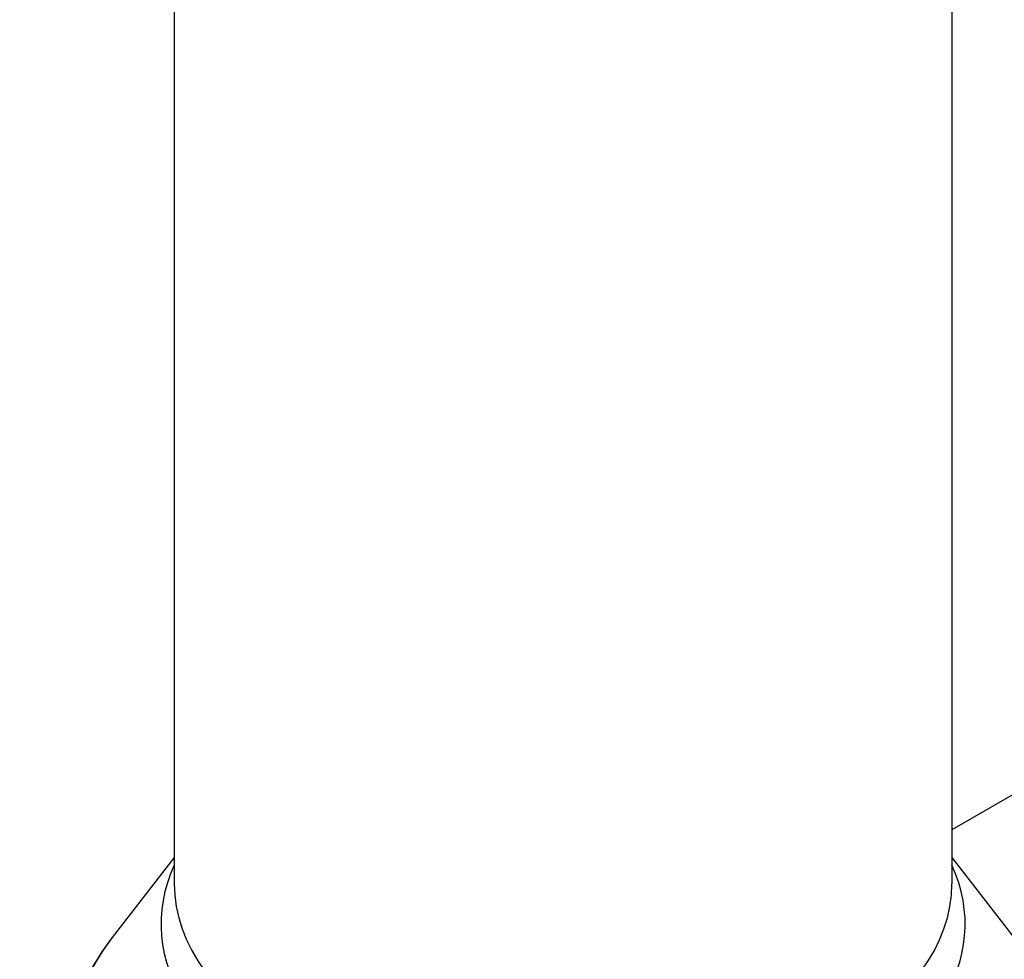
# Model space of a CAD drawing. Header units: millimetres. Extents: x 0 to 5219, y 0 to 2970.
# Tile 204 of 229: x 3255 to 3405, y 1553 to 1695. Entities that reach past the tile are written whole.
import ezdxf

# ---------------------------------------------------------------- set-up
doc = ezdxf.new("R2010")
doc.units = ezdxf.units.MM
doc.header["$LTSCALE"] = 0.2
doc.layers.add('01_Object Line', color=4, linetype='Continuous')

# ---------------------------------------------------------------- blocks, each defined once
blk = doc.blocks.new('Blk$A18R1-4W24T')
for p, q in [((30.2, 579.78), (30.2, 254.57)), ((148.2, 579.78), (148.2, 254.57)), ((159.5, 269.25), (148.2, 262.73)), ((30.2, 258.55), (20.8, 246.42)), ((148.2, 258.55), (157.6, 246.42))]:
    blk.add_line(p, q)
for centre, major_axis, start_param, end_param in [((89.2, 248.44), (-61.01, 0), 6.025807, 9.682156), ((89.2, 254.57), (59, 0), 3.141593, 6.283185), ((89.2, 228.76), (74.93, 0), 2.721058, 6.70372)]:
    blk.add_ellipse(centre, major_axis=major_axis, ratio=0.57735, start_param=start_param, end_param=end_param)
blk.add_open_spline([(20.8, 246.42), (19.85, 245.18), (18.97, 243.91), (17.38, 241.29), (16.67, 239.94), (15.43, 237.17), (14.91, 235.76), (14.06, 232.89), (13.74, 231.42), (13.31, 228.47), (13.2, 226.98), (13.2, 225.49)], degree=3, knots=[1.9356602, 1.9356602, 1.9356602, 1.9356602, 2.019767, 2.019767, 2.1038739, 2.1038739, 2.1879808, 2.1879808, 2.2720876, 2.2720876, 2.3561945, 2.3561945, 2.3561945, 2.3561945])

msp = doc.modelspace()

# ---------------------------------------------------------------- block references
at = {"layer": '01_Object Line'}
msp.add_blockref('Blk$A18R1-4W24T', (3248.729, 1309.722), dxfattribs=at)

doc.saveas('drawing.dxf')
